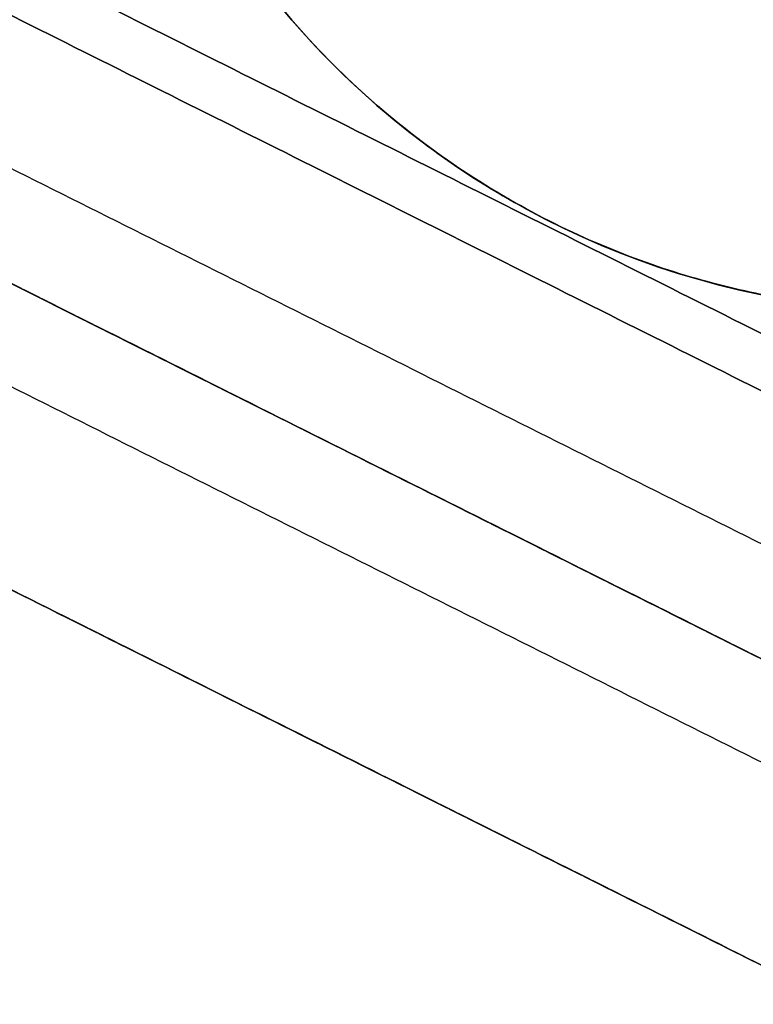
# Model space of a CAD drawing. Header units: millimetres. Extents: x -1645 to 131, y -134 to 129.
# Tile 17 of 256: x -411.47 to -407.99, y -19.58 to -14.9. Entities that reach past the tile are written whole.
import ezdxf

# ---------------------------------------------------------------- set-up
doc = ezdxf.new("R2010")
doc.units = ezdxf.units.MM
doc.layers.add('IGES level 36', color=7, linetype='Continuous', true_color=0xcbd2ee)
doc.layers.add('IGES level 37', color=7, linetype='Continuous', true_color=0xcbd2ee)

msp = doc.modelspace()

# ---------------------------------------------------------------- linework, layer by layer
at = {"layer": 'IGES level 36', "extrusion": (0, 0, -1)}
msp.add_arc((407.1576, -12.2879, -12.033), 4, 270, 90, dxfattribs=at)
at = {"layer": 'IGES level 36'}
for centre in [(-407.1576, -12.2879, 6.7177), (-407.1576, -12.2879, 12.033)]:
    msp.add_arc(centre, 4, 90, 270, dxfattribs=at)
for points in [[(-407.2111, -8.2883, 1.4894), (-415.0014, -8.3925, 5.0849), (-415.0014, -16.1834, 5.0849), (-407.2111, -16.2876, 1.4894)], [(-407.2111, -16.2876, 1.4894), (-415.0014, -16.1834, 5.0849), (-415.0014, -8.3925, 5.0849), (-407.2111, -8.2883, 1.4894)]]:
    msp.add_rational_spline(points, [1, 0.342248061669, 0.342248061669, 1], degree=3, dxfattribs=at)
for points in [[(-418.4148, -11.4338, 5.2286), (-407.7559, -16.7633, 0.3091)], [(-418.4148, -11.4338, 5.2286), (-407.7559, -16.7633, 0.3091)], [(-417.87, -11.4338, 6.4089), (-407.2111, -16.7633, 1.4894)], [(-417.87, -11.4338, 6.4089), (-407.2111, -16.7633, 1.4894)], [(-418.1065, -12.3139, 6.8501), (-407.1717, -17.7813, 1.8033)], [(-418.832, -12.9869, 6.0072), (-407.8972, -18.4543, 0.9603)], [(-406.9986, -18.414, 12.033), (-417.9179, -12.9543, 12.033)], [(-407.0116, -18.4075, 2.9188), (-417.9179, -12.9543, 7.9525)], [(-417.9179, -12.9543, 12.033), (-406.9986, -18.414, 12.033)], [(-407.0116, -18.4075, 2.9188), (-417.9179, -12.9543, 7.9525)], [(-416.8261, -13.5003, 7.4486), (-406.9986, -18.414, 7.4486)], [(-418.4993, -14.1171, 12.033), (-407.5799, -19.5768, 12.033)], [(-407.593, -19.5702, 2.9188), (-418.4993, -14.1171, 7.9525)], [(-418.4993, -14.1171, 12.033), (-407.5799, -19.5768, 12.033)], [(-407.593, -19.5702, 2.9188), (-418.4993, -14.1171, 7.9525)], [(-417.4074, -14.663, 7.4486), (-407.5799, -19.5768, 7.4486)], [(-409.0432, -15.8156, 2.335), (-409.0432, -15.8156, 12.033)]]:
    msp.add_open_spline(points, degree=1, dxfattribs=at)
at = {"layer": 'IGES level 37'}
msp.add_arc((-407.1576, -12.2879, 12.033), 4, 90, 270, dxfattribs=at)
at = {"layer": 'IGES level 37', "extrusion": (0, 0, -1)}
for centre in [(407.1576, -12.2879, -17.3482), (407.1576, -12.2879, -12.033)]:
    msp.add_arc(centre, 4, 270, 90, dxfattribs=at)
at = {"layer": 'IGES level 37'}
for points in [[(-407.2111, -8.2883, 22.5765), (-415.0014, -8.3925, 18.981), (-415.0014, -16.1834, 18.981), (-407.2111, -16.2876, 22.5765)], [(-407.2111, -16.2876, 22.5765), (-415.0014, -16.1834, 18.981), (-415.0014, -8.3925, 18.981), (-407.2111, -8.2883, 22.5765)]]:
    msp.add_rational_spline(points, [1, 0.342248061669, 0.342248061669, 1], degree=3, dxfattribs=at)
for points in [[(-407.7559, -16.7633, 23.7569), (-418.4148, -11.4338, 18.8374)], [(-407.7559, -16.7633, 23.7569), (-418.4148, -11.4338, 18.8374)], [(-407.2111, -16.7633, 22.5765), (-417.87, -11.4338, 17.657)], [(-407.2111, -16.7633, 22.5765), (-417.87, -11.4338, 17.657)], [(-418.1065, -12.3139, 17.2158), (-407.1717, -17.7813, 22.2627)], [(-418.832, -12.9869, 18.0588), (-407.8972, -18.4543, 23.1056)], [(-417.9179, -12.9543, 12.033), (-406.9986, -18.414, 12.033)], [(-417.9179, -12.9543, 16.1135), (-407.0116, -18.4075, 21.1471)], [(-406.9986, -18.414, 12.033), (-417.9179, -12.9543, 12.033)], [(-417.9179, -12.9543, 16.1135), (-407.0116, -18.4075, 21.1471)], [(-416.8261, -13.5003, 16.6174), (-406.9986, -18.414, 16.6174)], [(-407.5799, -19.5768, 12.033), (-418.4993, -14.1171, 12.033)], [(-418.4993, -14.1171, 16.1135), (-407.593, -19.5702, 21.1471)], [(-407.5799, -19.5768, 12.033), (-418.4993, -14.1171, 12.033)], [(-418.4993, -14.1171, 16.1135), (-407.593, -19.5702, 21.1471)], [(-417.4074, -14.663, 16.6174), (-407.5799, -19.5768, 16.6174)], [(-409.0432, -15.8156, 21.7309), (-409.0432, -15.8156, 12.033)]]:
    msp.add_open_spline(points, degree=1, dxfattribs=at)

doc.saveas('drawing.dxf')
